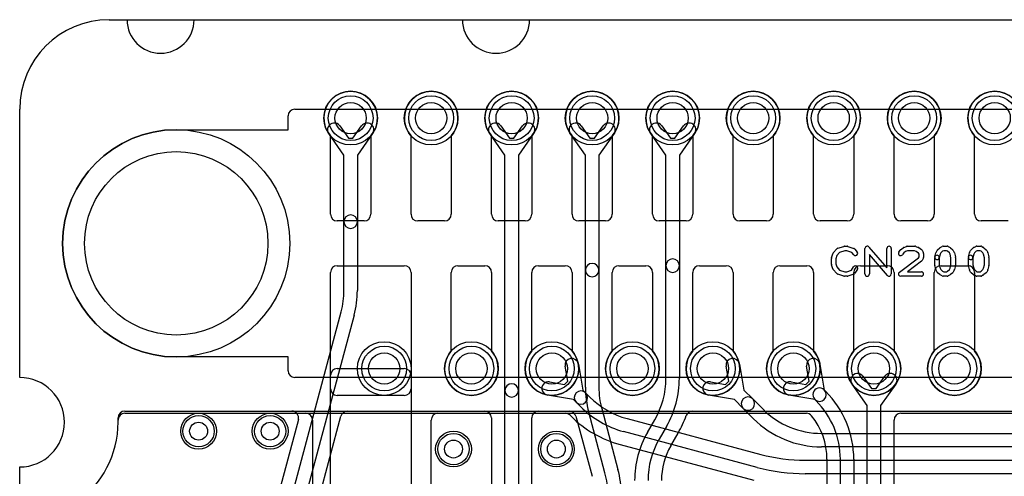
# Model space of a CAD drawing. Extents: x 0 to 20.5, y -0.5 to 20.
# Tile 8 of 17: x 0 to 11, y 14.9 to 20. Entities that reach past the tile are written whole.
import ezdxf

# ---------------------------------------------------------------- set-up
doc = ezdxf.new("R2010")
doc.units = 0
for name, color, linetype in [('Hole', 1, 'CONTINUOUS'), ('L1', 3, 'CONTINUOUS'), ('L2', 3, 'CONTINUOUS'), ('L3', 3, 'CONTINUOUS'), ('L4', 3, 'CONTINUOUS'), ('Outline', 7, 'CONTINUOUS'), ('PartsArea-A', 111, 'CONTINUOUS'), ('PartsArea-B', 111, 'CONTINUOUS'), ('PartsSilk-A', 221, 'CONTINUOUS'), ('Resist-A', 2, 'CONTINUOUS'), ('Resist-B', 2, 'CONTINUOUS')]:
    doc.layers.add(name, color=color, linetype=linetype)

msp = doc.modelspace()

# ---------------------------------------------------------------- linework, layer by layer
at = {"layer": 'Hole'}
for centre, radius in [((3.7, 18.9), 0.175), ((4.6, 18.9), 0.175), ((5.5, 18.9), 0.175), ((6.4, 18.9), 0.175), ((7.3, 18.9), 0.175), ((8.2, 18.9), 0.175), ((9.1, 18.9), 0.175), ((10, 18.9), 0.175), ((10.9, 18.9), 0.175), ((1.75, 17.5), 1.025), ((4.075, 16.1), 0.175), ((5.05, 16.1), 0.175), ((5.95, 16.1), 0.175), ((6.85, 16.1), 0.175), ((7.75, 16.1), 0.175), ((8.65, 16.1), 0.175), ((9.55, 16.1), 0.175), ((10.45, 16.1), 0.175), ((2, 15.4), 0.1), ((2.8, 15.4), 0.1), ((4.85, 15.2), 0.1), ((6, 15.2), 0.1)]:
    msp.add_circle(centre, radius, dxfattribs=at)
at = {"layer": 'L1'}
for p, q in [((3.475, 17.825), (3.475, 18.70157)), ((3.925, 18.70157), (3.925, 17.825)), ((4.375, 17.825), (4.375, 18.70157)), ((4.825, 18.70157), (4.825, 17.825)), ((5.275, 17.825), (5.275, 18.70157)), ((5.725, 18.70157), (5.725, 17.825)), ((6.175, 17.825), (6.175, 18.70157)), ((6.625, 18.70157), (6.625, 17.825)), ((7.075, 17.825), (7.075, 18.70157)), ((7.525, 18.70157), (7.525, 17.825)), ((7.975, 17.825), (7.975, 18.70157)), ((8.425, 18.70157), (8.425, 17.825)), ((8.875, 17.825), (8.875, 18.70157)), ((9.325, 18.70157), (9.325, 17.825)), ((9.775, 17.825), (9.775, 18.70157)), ((10.225, 18.70157), (10.225, 17.825)), ((10.675, 17.825), (10.675, 18.70157)), ((3.85, 17.75), (3.55, 17.75)), ((4.75, 17.75), (4.45, 17.75)), ((5.65, 17.75), (5.35, 17.75)), ((6.55, 17.75), (6.25, 17.75)), ((7.45, 17.75), (7.15, 17.75)), ((8.35, 17.75), (8.05, 17.75)), ((9.25, 17.75), (8.95, 17.75)), ((10.15, 17.75), (9.85, 17.75)), ((11.05, 17.75), (10.75, 17.75)), ((3.475, 15.875), (3.475, 17.175)), ((3.55, 17.25), (4.3, 17.25)), ((4.375, 17.175), (4.375, 15.875)), ((4.825, 16.29843), (4.825, 17.175)), ((4.9, 17.25), (5.2, 17.25)), ((5.275, 17.175), (5.275, 16.29843)), ((5.725, 16.29843), (5.725, 17.175)), ((5.8, 17.25), (6.1, 17.25)), ((6.175, 17.175), (6.175, 16.29843)), ((6.625, 16.29843), (6.625, 17.175)), ((6.7, 17.25), (7, 17.25)), ((7.075, 17.175), (7.075, 16.29843)), ((7.525, 16.29843), (7.525, 17.175)), ((7.6, 17.25), (7.9, 17.25)), ((7.975, 17.175), (7.975, 16.29843)), ((8.425, 16.29843), (8.425, 17.175)), ((8.5, 17.25), (8.8, 17.25)), ((8.875, 17.175), (8.875, 16.29843)), ((9.325, 16.29843), (9.325, 17.175)), ((9.4, 17.25), (9.7, 17.25)), ((9.775, 17.175), (9.775, 16.29843)), ((10.225, 16.29843), (10.225, 17.175)), ((10.3, 17.25), (10.6, 17.25)), ((10.675, 17.175), (10.675, 16.29843)), ((3.54997, 16.1), (4.30003, 16.1)), ((8.82632, 15.95989), (8.79783, 16.12543)), ((8.94565, 16.15087), (8.99564, 15.86039)), ((3.475, 11.7), (3.475, 16.02503)), ((4.375, 16.02503), (4.375, 11.7)), ((9.42749, 16.01345), (9.5244, 15.87625)), ((9.5756, 15.87625), (9.67251, 16.01345)), ((8.62457, 15.95217), (8.7901, 15.92368)), ((8.7901, 15.92368), (8.82632, 15.95989)), ((8.99445, 15.86161), (9.01013, 15.84593)), ((9.475, 15.68619), (9.30497, 15.92691)), ((9.5244, 15.87625), (9.5756, 15.87625)), ((9.79503, 15.92691), (9.625, 15.68619)), ((4.3, 15.8), (3.55, 15.8)), ((8.8896, 15.75436), (8.59913, 15.80435)), ((8.90406, 15.73986), (8.88841, 15.75551)), ((9.475, 14.44177), (9.475, 15.68619)), ((9.625, 15.68619), (9.625, 14.44177)), ((1.1, 15.5), (1.1, 15.52503)), ((1.17497, 15.6), (3.19999, 15.6)), ((3.27496, 15.52503), (3.27496, 14.17497)), ((4.6, 14.17497), (4.6, 15.52499)), ((4.67497, 15.59996), (8.79506, 15.59996)), ((9.77504, 14.17497), (9.77504, 15.52499)), ((9.85001, 15.59996), (14.04999, 15.59996)), ((9.02496, 15.08579), (9.02496, 14.17497)), ((9.175, 13.70944), (9.175, 15.08578)), ((9.325, 15.08578), (9.325, 13.70944))]:
    msp.add_line(p, q, dxfattribs=at)
for centre, radius in [((3.7, 18.9), 0.3), ((4.6, 18.9), 0.3), ((5.5, 18.9), 0.3), ((6.4, 18.9), 0.3), ((7.3, 18.9), 0.3), ((8.2, 18.9), 0.3), ((9.1, 18.9), 0.3), ((10, 18.9), 0.3), ((10.9, 18.9), 0.3), ((4.075, 16.1), 0.3), ((5.05, 16.1), 0.3), ((5.95, 16.1), 0.3), ((6.85, 16.1), 0.3), ((7.75, 16.1), 0.3), ((8.65, 16.1), 0.3), ((9.55, 16.1), 0.3), ((10.45, 16.1), 0.3), ((2, 15.4), 0.2), ((2.8, 15.4), 0.2), ((4.85, 15.2), 0.2), ((6, 15.2), 0.2)]:
    msp.add_circle(centre, radius, dxfattribs=at)
for centre, radius, start, end in [((3.7, 18.9), 0.3, -41.409429, -138.590571), ((4.6, 18.9), 0.3, -41.409429, -138.590571), ((5.5, 18.9), 0.3, -41.409429, -138.590571), ((6.4, 18.9), 0.3, -41.409429, -138.590571), ((7.3, 18.9), 0.3, -41.409429, -138.590571), ((8.2, 18.9), 0.3, -41.409429, -138.590571), ((9.1, 18.9), 0.3, -41.409429, -138.590571), ((10, 18.9), 0.3, -41.409429, -138.590571), ((10.9, 18.9), 0.3, -41.409429, -138.590571), ((3.55, 17.825), 0.075, 180, -90), ((3.85, 17.825), 0.075, -90, 0), ((4.45, 17.825), 0.075, 180, -90), ((4.75, 17.825), 0.075, -90, 0), ((5.35, 17.825), 0.075, 180, -90), ((5.65, 17.825), 0.075, -90, 0), ((6.25, 17.825), 0.075, 180, -90), ((6.55, 17.825), 0.075, -90, 0), ((7.15, 17.825), 0.075, 180, -90), ((7.45, 17.825), 0.075, -90, 0), ((8.05, 17.825), 0.075, 180, -90), ((8.35, 17.825), 0.075, -90, 0), ((8.95, 17.825), 0.075, 180, -90), ((9.25, 17.825), 0.075, -90, 0), ((9.85, 17.825), 0.075, 180, -90), ((10.15, 17.825), 0.075, -90, 0), ((10.75, 17.825), 0.075, 180, -90), ((3.55, 17.175), 0.075, 90, 180), ((4.3, 17.175), 0.075, 0, 90), ((4.9, 17.175), 0.075, 90, 180), ((5.2, 17.175), 0.075, 0, 90), ((5.8, 17.175), 0.075, 90, 180), ((6.1, 17.175), 0.075, 0, 90), ((6.7, 17.175), 0.075, 90, 180), ((7, 17.175), 0.075, 0, 90), ((7.6, 17.175), 0.075, 90, 180), ((7.9, 17.175), 0.075, 0, 90), ((8.5, 17.175), 0.075, 90, 180), ((8.8, 17.175), 0.075, 0, 90), ((9.4, 17.175), 0.075, 90, 180), ((9.7, 17.175), 0.075, 0, 90), ((10.3, 17.175), 0.075, 90, 180), ((10.6, 17.175), 0.075, 0, 90), ((5.05, 16.1), 0.3, 138.590571, 41.409429), ((5.95, 16.1), 0.3, 138.590571, 41.409429), ((6.85, 16.1), 0.3, 138.590571, 41.409429), ((7.75, 16.1), 0.3, 138.590571, 41.409429), ((8.65, 16.1), 0.3, 138.590571, 41.409429), ((9.55, 16.1), 0.3, 138.590571, 41.409429), ((10.45, 16.1), 0.3, 138.590571, 41.409429), ((8.87174, 16.13815), 0.075, 9.765013, -170.236052), ((3.54997, 16.02503), 0.07497, 90, 180), ((4.30003, 16.02503), 0.07497, 0, 90), ((9.36623, 15.97018), 0.075, 35.234848, -144.764686), ((9.73377, 15.97018), 0.075, -35.234848, 144.764686), ((3.55, 15.875), 0.075, 180, -90), ((4.3, 15.875), 0.075, -90, 0), ((8.61185, 15.87826), 0.075, 80.234987, -99.766026), ((8.94143, 15.80856), 0.075, 45.016205, -134.981712), ((8.94143, 15.80856), 0.075, -133.719529, 43.714249), ((8.25, 15.08578), 1.075, 0, 45.000754), ((8.25, 15.08578), 0.925, 0, 45.000876), ((1.17497, 15.52503), 0.07497, 90, 180), ((3.19999, 15.52503), 0.07497, 0, 90), ((4.67497, 15.52499), 0.07497, 90, 180), ((8.79506, 15.52499), 0.07497, 38.860318, 90), ((8.25, 15.08579), 0.77496, 0, 38.861179), ((9.85001, 15.52499), 0.07497, 90, 180), ((0, 15.5), 1.1, -54.937828, 0)]:
    msp.add_arc(centre, radius, start, end, dxfattribs=at)
at = {"layer": 'L2'}
for p, q in [((6.325, 18.48619), (6.15497, 18.72691)), ((6.27749, 18.81345), (6.3744, 18.67625)), ((6.4256, 18.67625), (6.52251, 18.81345)), ((6.64503, 18.72691), (6.475, 18.48619)), ((7.225, 18.48619), (7.05497, 18.72691)), ((7.17749, 18.81345), (7.2744, 18.67625)), ((7.3256, 18.67625), (7.42251, 18.81345)), ((7.54503, 18.72691), (7.375, 18.48619)), ((6.3744, 18.67625), (6.4256, 18.67625)), ((7.2744, 18.67625), (7.3256, 18.67625)), ((6.325, 17.20074), (6.325, 18.48619)), ((6.475, 18.48619), (6.475, 17.20074)), ((7.225, 17.25058), (7.225, 18.48619)), ((7.375, 18.48619), (7.375, 17.25058)), ((6.325, 15.89148), (6.325, 17.20074)), ((6.475, 17.20074), (6.475, 15.89148)), ((7.225, 15.99115), (7.225, 17.25058)), ((7.375, 17.25058), (7.375, 15.99115)), ((6.50652, 15.65208), (6.68837, 14.97335)), ((1.1, 15.5), (1.1, 15.54999)), ((1.17497, 15.62496), (6.14563, 15.62496)), ((6.21805, 15.56939), (6.39856, 14.8957)), ((6.54348, 14.93453), (6.36163, 15.61326)), ((7.01902, 15.38653), (7.10108, 15.52866)), ((7.52287, 15.62496), (18.82503, 15.62496)), ((7.23098, 15.45366), (7.14892, 15.31153)), ((7.27887, 15.23652), (7.3604, 15.37772))]:
    msp.add_line(p, q, dxfattribs=at)
for centre, radius in [((6.4, 18.9), 0.3), ((7.3, 18.9), 0.3), ((2, 15.4), 0.2), ((2.8, 15.4), 0.2), ((4.85, 15.2), 0.2), ((6, 15.2), 0.2)]:
    msp.add_circle(centre, radius, dxfattribs=at)
for centre, radius, start, end in [((6.21623, 18.77018), 0.075, 35.234848, -144.764686), ((6.58377, 18.77018), 0.075, -35.234848, 144.764686), ((7.11623, 18.77018), 0.075, 35.234848, -144.764686), ((7.48377, 18.77018), 0.075, -35.234848, 144.764686), ((7.3, 17.25058), 0.075, 0, 180), ((6.4, 17.20074), 0.075, 0, 180), ((6.4, 17.20074), 0.075, 180, 0), ((7.3, 17.25058), 0.075, 180, 0), ((6.3, 15.99115), 0.925, -29.999262, 0), ((6.3, 15.99115), 1.075, -29.999467, 0), ((7.4, 15.89148), 1.075, 180, -165.000562), ((7.4, 15.89148), 0.925, 180, -165.000433), ((1.17497, 15.54999), 0.07497, 90, 180), ((6.14563, 15.54999), 0.07497, 14.996397, 90), ((6.3, 15.99115), 1.22504, -29.999496, -19.837337), ((7.52287, 15.54999), 0.07497, 90, 160.163156), ((0, 15.5), 1.1, -54.937828, 0), ((7.95, 14.84904), 1.075, 150.000533, 180), ((7.95, 14.84904), 0.925, 150.000628, 180), ((7.42585, 15.34116), 0.07497, 150.004867, 150.812521), ((7.95, 14.84904), 0.77496, 149.999813, 180), ((5.65, 14.69513), 1.075, 0, 14.999464), ((5.65, 14.69513), 0.925, 0, 14.999567)]:
    msp.add_arc(centre, radius, start, end, dxfattribs=at)
at = {"layer": 'L3'}
for p, q in [((3.625, 18.48619), (3.45497, 18.72691)), ((3.57749, 18.81345), (3.6744, 18.67625)), ((3.7256, 18.67625), (3.82251, 18.81345)), ((3.94503, 18.72691), (3.775, 18.48619)), ((5.425, 18.48619), (5.25497, 18.72691)), ((5.37749, 18.81345), (5.4744, 18.67625)), ((5.5256, 18.67625), (5.62251, 18.81345)), ((5.74503, 18.72691), (5.575, 18.48619)), ((3.6744, 18.67625), (3.7256, 18.67625)), ((5.4744, 18.67625), (5.5256, 18.67625)), ((3.625, 17.74226), (3.625, 18.48619)), ((3.775, 18.48619), (3.775, 17.74226)), ((5.425, 15.85541), (5.425, 18.48619)), ((5.575, 18.48619), (5.575, 15.85541)), ((3.625, 16.97452), (3.625, 17.74226)), ((3.775, 17.74226), (3.775, 16.97452)), ((2.79792, 13.76595), (3.59348, 16.73512)), ((3.73837, 16.6963), (2.94281, 13.72713)), ((5.425, 13.20082), (5.425, 15.85541)), ((5.575, 15.85541), (5.575, 13.20082)), ((1.1, 15.5), (1.1, 15.55003)), ((1.17497, 15.625), (3.04301, 15.625)), ((3.11543, 15.53063), (2.72019, 14.05557)), ((3.19655, 14.09437), (3.59176, 15.56939)), ((3.66418, 15.62496), (5.19999, 15.62496)), ((5.27496, 15.54999), (5.27496, 14.07497)), ((5.72504, 14.07497), (5.72504, 15.54999)), ((5.80001, 15.62496), (11.49999, 15.62496))]:
    msp.add_line(p, q, dxfattribs=at)
for centre, radius in [((3.7, 18.9), 0.3), ((5.5, 18.9), 0.3), ((2, 15.4), 0.2), ((2.8, 15.4), 0.2), ((4.85, 15.2), 0.2), ((6, 15.2), 0.2)]:
    msp.add_circle(centre, radius, dxfattribs=at)
for centre, radius, start, end in [((3.51623, 18.77018), 0.075, 35.234848, -144.764686), ((3.88377, 18.77018), 0.075, -35.234848, 144.764686), ((5.31623, 18.77018), 0.075, 35.234848, -144.764686), ((5.68377, 18.77018), 0.075, -35.234848, 144.764686), ((3.7, 17.74226), 0.075, 0, 180), ((3.7, 17.74226), 0.075, 180, 0), ((2.7, 16.97452), 0.925, -14.999438, 0), ((2.7, 16.97452), 1.075, -14.999464, 0), ((5.5, 15.85541), 0.075, 0, 180), ((5.5, 15.85541), 0.075, 180, 0), ((1.17497, 15.55003), 0.07497, 90, 180), ((3.04301, 15.55003), 0.07497, -14.996397, 90), ((3.66418, 15.54999), 0.07497, 90, 165.003603), ((5.19999, 15.54999), 0.07497, 0, 90), ((5.80001, 15.54999), 0.07497, 90, 180), ((0, 15.5), 1.1, -54.937828, 0)]:
    msp.add_arc(centre, radius, start, end, dxfattribs=at)
at = {"layer": 'L4'}
for p, q in [((3.475, 17.825), (3.475, 18.70157)), ((3.925, 18.70157), (3.925, 17.825)), ((4.375, 17.825), (4.375, 18.70157)), ((4.825, 18.70157), (4.825, 17.825)), ((5.275, 17.825), (5.275, 18.70157)), ((5.725, 18.70157), (5.725, 17.825)), ((6.175, 17.825), (6.175, 18.70157)), ((6.625, 18.70157), (6.625, 17.825)), ((7.075, 17.825), (7.075, 18.70157)), ((7.525, 18.70157), (7.525, 17.825)), ((7.975, 17.825), (7.975, 18.70157)), ((8.425, 18.70157), (8.425, 17.825)), ((8.875, 17.825), (8.875, 18.70157)), ((9.325, 18.70157), (9.325, 17.825)), ((9.775, 17.825), (9.775, 18.70157)), ((10.225, 18.70157), (10.225, 17.825)), ((10.675, 17.825), (10.675, 18.70157)), ((3.85, 17.75), (3.55, 17.75)), ((4.75, 17.75), (4.45, 17.75)), ((5.65, 17.75), (5.35, 17.75)), ((6.55, 17.75), (6.25, 17.75)), ((7.45, 17.75), (7.15, 17.75)), ((8.35, 17.75), (8.05, 17.75)), ((9.25, 17.75), (8.95, 17.75)), ((10.15, 17.75), (9.85, 17.75)), ((11.05, 17.75), (10.75, 17.75)), ((3.475, 15.875), (3.475, 17.175)), ((3.55, 17.25), (4.3, 17.25)), ((4.375, 17.175), (4.375, 15.875)), ((4.825, 16.29843), (4.825, 17.175)), ((4.9, 17.25), (5.2, 17.25)), ((5.275, 17.175), (5.275, 16.29843)), ((5.725, 16.29843), (5.725, 17.175)), ((5.8, 17.25), (6.1, 17.25)), ((6.175, 17.175), (6.175, 16.29843)), ((6.625, 16.29843), (6.625, 17.175)), ((6.7, 17.25), (7, 17.25)), ((7.075, 17.175), (7.075, 16.29843)), ((7.525, 16.29843), (7.525, 17.175)), ((7.6, 17.25), (7.9, 17.25)), ((7.975, 17.175), (7.975, 16.29843)), ((8.425, 16.29843), (8.425, 17.175)), ((8.5, 17.25), (8.8, 17.25)), ((8.875, 17.175), (8.875, 16.29843)), ((9.325, 16.29843), (9.325, 17.175)), ((9.4, 17.25), (9.7, 17.25)), ((9.775, 17.175), (9.775, 16.29843)), ((10.225, 16.29843), (10.225, 17.175)), ((10.3, 17.25), (10.6, 17.25)), ((10.675, 17.175), (10.675, 16.29843)), ((6.12632, 15.95989), (6.09783, 16.12544)), ((6.24565, 16.15088), (6.29563, 15.86043)), ((7.92632, 15.95989), (7.89783, 16.12543)), ((8.04565, 16.15087), (8.09563, 15.86042)), ((5.92456, 15.95217), (6.09011, 15.92368)), ((6.09011, 15.92368), (6.12632, 15.95989)), ((6.29563, 15.86043), (6.32722, 15.82884)), ((7.72457, 15.95217), (7.8901, 15.92368)), ((7.8901, 15.92368), (7.92632, 15.95989)), ((8.09563, 15.86042), (8.19446, 15.76159)), ((4.3, 15.8), (3.55, 15.8)), ((6.18957, 15.75437), (5.89912, 15.80435)), ((6.22116, 15.72278), (6.18957, 15.75437)), ((6.32722, 15.82884), (6.37566, 15.78042)), ((7.98957, 15.75436), (7.69913, 15.80435)), ((8.0884, 15.65553), (7.98957, 15.75436)), ((8.19446, 15.76159), (8.31015, 15.64592)), ((6.26959, 15.67435), (6.22116, 15.72278)), ((8.20408, 15.53985), (8.0884, 15.65553)), ((1.1, 15.5), (1.1, 15.52499)), ((1.17497, 15.59996), (6.10075, 15.59996)), ((6.15376, 15.578), (6.16351, 15.56825)), ((6.79032, 15.54101), (8.28469, 15.14059)), ((8.24587, 14.9957), (6.7515, 15.39612)), ((8.96421, 15.375), (13.21628, 15.375)), ((6.71267, 15.25119), (8.20704, 14.85077)), ((13.21628, 15.225), (8.96421, 15.225)), ((8.78291, 15.075), (13.18908, 15.075)), ((13.18908, 14.925), (8.78291, 14.925))]:
    msp.add_line(p, q, dxfattribs=at)
for centre, radius in [((3.7, 18.9), 0.3), ((4.6, 18.9), 0.3), ((5.5, 18.9), 0.3), ((6.4, 18.9), 0.3), ((7.3, 18.9), 0.3), ((8.2, 18.9), 0.3), ((9.1, 18.9), 0.3), ((10, 18.9), 0.3), ((10.9, 18.9), 0.3), ((4.075, 16.1), 0.3), ((5.05, 16.1), 0.3), ((5.95, 16.1), 0.3), ((6.85, 16.1), 0.3), ((7.75, 16.1), 0.3), ((8.65, 16.1), 0.3), ((9.55, 16.1), 0.3), ((10.45, 16.1), 0.3), ((2, 15.4), 0.2), ((2.8, 15.4), 0.2), ((4.85, 15.2), 0.2), ((6, 15.2), 0.2)]:
    msp.add_circle(centre, radius, dxfattribs=at)
for centre, radius, start, end in [((3.7, 18.9), 0.3, -41.409429, -138.590571), ((4.6, 18.9), 0.3, -41.409429, -138.590571), ((5.5, 18.9), 0.3, -41.409429, -138.590571), ((6.4, 18.9), 0.3, -41.409429, -138.590571), ((7.3, 18.9), 0.3, -41.409429, -138.590571), ((8.2, 18.9), 0.3, -41.409429, -138.590571), ((9.1, 18.9), 0.3, -41.409429, -138.590571), ((10, 18.9), 0.3, -41.409429, -138.590571), ((10.9, 18.9), 0.3, -41.409429, -138.590571), ((3.55, 17.825), 0.075, 180, -90), ((3.85, 17.825), 0.075, -90, 0), ((4.45, 17.825), 0.075, 180, -90), ((4.75, 17.825), 0.075, -90, 0), ((5.35, 17.825), 0.075, 180, -90), ((5.65, 17.825), 0.075, -90, 0), ((6.25, 17.825), 0.075, 180, -90), ((6.55, 17.825), 0.075, -90, 0), ((7.15, 17.825), 0.075, 180, -90), ((7.45, 17.825), 0.075, -90, 0), ((8.05, 17.825), 0.075, 180, -90), ((8.35, 17.825), 0.075, -90, 0), ((8.95, 17.825), 0.075, 180, -90), ((9.25, 17.825), 0.075, -90, 0), ((9.85, 17.825), 0.075, 180, -90), ((10.15, 17.825), 0.075, -90, 0), ((10.75, 17.825), 0.075, 180, -90), ((3.55, 17.175), 0.075, 90, 180), ((4.3, 17.175), 0.075, 0, 90), ((4.9, 17.175), 0.075, 90, 180), ((5.2, 17.175), 0.075, 0, 90), ((5.8, 17.175), 0.075, 90, 180), ((6.1, 17.175), 0.075, 0, 90), ((6.7, 17.175), 0.075, 90, 180), ((7, 17.175), 0.075, 0, 90), ((7.6, 17.175), 0.075, 90, 180), ((7.9, 17.175), 0.075, 0, 90), ((8.5, 17.175), 0.075, 90, 180), ((8.8, 17.175), 0.075, 0, 90), ((9.4, 17.175), 0.075, 90, 180), ((9.7, 17.175), 0.075, 0, 90), ((10.3, 17.175), 0.075, 90, 180), ((10.6, 17.175), 0.075, 0, 90), ((5.05, 16.1), 0.3, 138.590571, 41.409429), ((5.95, 16.1), 0.3, 138.590571, 41.409429), ((6.85, 16.1), 0.3, 138.590571, 41.409429), ((7.75, 16.1), 0.3, 138.590571, 41.409429), ((8.65, 16.1), 0.3, 138.590571, 41.409429), ((9.55, 16.1), 0.3, 138.590571, 41.409429), ((10.45, 16.1), 0.3, 138.590571, 41.409429), ((6.17174, 16.13816), 0.075, 9.765013, -170.236052), ((7.97174, 16.13815), 0.075, 9.765013, -170.236052), ((3.55, 15.875), 0.075, 180, -90), ((4.3, 15.875), 0.075, -90, 0), ((5.91184, 15.87826), 0.075, 80.234987, -99.763948), ((7.71185, 15.87826), 0.075, 80.234987, -99.766026), ((6.27419, 15.77581), 0.075, 45, -135), ((6.27419, 15.77581), 0.075, -135, 45), ((7.02973, 16.43449), 0.925, -135, -105.000165), ((8.14143, 15.70856), 0.075, 45, -135), ((8.14143, 15.70856), 0.075, -135, 44.999268), ((7.02973, 16.43449), 1.075, -135, -104.999991), ((8.96421, 16.3), 0.925, -134.99919, -90), ((1.17497, 15.52499), 0.07497, 90, 180), ((6.10075, 15.52499), 0.07497, 45, 90), ((7.02975, 16.43448), 1.22504, -135.000331, -105.000831), ((8.96421, 16.3), 1.075, -134.999246, -90), ((0, 15.5), 1.1, -54.937828, 0), ((8.78291, 17), 1.925, -104.999787, -90), ((8.78291, 17), 2.075, -104.999718, -90)]:
    msp.add_arc(centre, radius, start, end, dxfattribs=at)
at = {"layer": 'Outline'}
for p, q in [((1, 20), (1.2, 20)), ((1.95, 20), (4.95, 20)), ((5.7, 20), (14.3, 20)), ((0, 16), (0, 19)), ((0, 1), (0, 15))]:
    msp.add_line(p, q, dxfattribs=at)
for centre, radius, start, end in [((1, 19), 1, 90, 180), ((1.575, 20), 0.375, 180, 0), ((5.325, 20), 0.375, 180, 0), ((0, 15.5), 0.5, -90, 90)]:
    msp.add_arc(centre, radius, start, end, dxfattribs=at)
at = {"layer": 'PartsArea-A'}
for p, q in [((1, 20), (19, 20)), ((0, 16), (0, 19)), ((0, 14.5), (0, 15))]:
    msp.add_line(p, q, dxfattribs=at)
for centre, radius, start, end in [((1, 19), 1, 90, 180), ((0, 15.5), 0.5, -90, 90)]:
    msp.add_arc(centre, radius, start, end, dxfattribs=at)
at = {"layer": 'PartsArea-B'}
for p, q in [((1, 20), (19, 20)), ((0, 16), (0, 19)), ((0, 14.5), (0, 15))]:
    msp.add_line(p, q, dxfattribs=at)
for centre, radius, start, end in [((1, 19), 1, 90, 180), ((0, 15.5), 0.5, -90, 90)]:
    msp.add_arc(centre, radius, start, end, dxfattribs=at)
at = {"layer": 'PartsSilk-A'}
for p, q in [((9.09508, 17.39239), (9.13397, 17.43683)), ((9.16702, 17.39868), (9.13618, 17.36344)), ((9.14516, 17.44418), (9.2146, 17.4664)), ((9.22612, 17.41759), (9.16702, 17.39868)), ((9.22222, 17.46759), (9.25, 17.46759)), ((9.24594, 17.41759), (9.22612, 17.41759)), ((9.30202, 17.3989), (9.24594, 17.41759)), ((9.2579, 17.46631), (9.32457, 17.44409)), ((9.32523, 17.37104), (9.30202, 17.3989)), ((9.33588, 17.43637), (9.36365, 17.40304)), ((9.45, 17.15741), (9.45, 17.44259)), ((9.49398, 17.45886), (9.69444, 17.22499)), ((9.69444, 17.22499), (9.69444, 17.44259)), ((9.74444, 17.44259), (9.74444, 17.15741)), ((9.8288, 17.40029), (9.84269, 17.42251)), ((9.84827, 17.42878), (9.87605, 17.451)), ((9.88283, 17.3924), (9.8712, 17.37379)), ((9.90408, 17.40939), (9.88283, 17.3924)), ((9.88313, 17.45497), (9.91368, 17.46608)), ((9.92662, 17.41759), (9.90408, 17.40939)), ((9.92222, 17.46759), (10.00833, 17.46759)), ((10.00352, 17.41759), (9.92662, 17.41759)), ((10.02393, 17.40943), (10.00352, 17.41759)), ((10.01761, 17.4658), (10.04539, 17.45469)), ((10.04804, 17.39189), (10.02393, 17.40943)), ((10.05081, 17.4517), (10.08137, 17.42948)), ((10.08787, 17.42251), (10.10176, 17.40029)), ((10.23131, 17.34865), (10.24242, 17.3931)), ((10.24431, 17.39822), (10.25542, 17.42044)), ((10.26117, 17.42795), (10.28617, 17.45017)), ((10.29799, 17.39377), (10.29026, 17.37831)), ((10.2916, 17.45384), (10.31382, 17.46495)), ((10.31692, 17.4106), (10.29799, 17.39377)), ((10.3309, 17.41759), (10.31692, 17.4106)), ((10.325, 17.46759), (10.36944, 17.46759)), ((10.3628, 17.41759), (10.3309, 17.41759)), ((10.37423, 17.41106), (10.3628, 17.41759)), ((10.39368, 17.39377), (10.37423, 17.41106)), ((10.38184, 17.4643), (10.40129, 17.45319)), ((10.40141, 17.37831), (10.39368, 17.39377)), ((10.4055, 17.45017), (10.4305, 17.42795)), ((10.43625, 17.42044), (10.44736, 17.39822)), ((10.44925, 17.3931), (10.46036, 17.34865)), ((10.60631, 17.34865), (10.61742, 17.3931)), ((10.61931, 17.39822), (10.63042, 17.42044)), ((10.63617, 17.42795), (10.66117, 17.45017)), ((10.67299, 17.39377), (10.66526, 17.37831)), ((10.6666, 17.45384), (10.68882, 17.46495)), ((10.69192, 17.4106), (10.67299, 17.39377)), ((10.7059, 17.41759), (10.69192, 17.4106)), ((10.7, 17.46759), (10.74444, 17.46759)), ((10.7378, 17.41759), (10.7059, 17.41759)), ((10.74923, 17.41106), (10.7378, 17.41759)), ((10.76868, 17.39377), (10.74923, 17.41106)), ((10.75684, 17.4643), (10.77629, 17.45319)), ((10.77641, 17.37831), (10.76868, 17.39377)), ((10.7805, 17.45017), (10.8055, 17.42795)), ((10.81125, 17.42044), (10.82236, 17.39822)), ((10.82425, 17.3931), (10.83536, 17.34865)), ((9.075, 17.26852), (9.075, 17.33148)), ((9.07614, 17.33894), (9.09003, 17.38339)), ((9.13618, 17.36344), (9.125, 17.32766)), ((9.125, 17.32766), (9.125, 17.27234)), ((9.70046, 17.14114), (9.5, 17.37501)), ((9.5, 17.37501), (9.5, 17.15741)), ((9.83497, 17.17739), (10.04793, 17.33756)), ((10.0817, 17.30039), (9.92483, 17.18241)), ((10.04793, 17.33756), (10.05556, 17.34976)), ((10.05556, 17.37987), (10.04804, 17.39189)), ((10.05556, 17.34976), (10.05556, 17.37987)), ((10.10176, 17.32934), (10.08787, 17.30712)), ((10.10556, 17.38704), (10.10556, 17.34259)), ((10.23056, 17.25741), (10.23056, 17.34259)), ((10.29026, 17.37831), (10.27981, 17.33653)), ((10.28056, 17.34259), (10.28056, 17.26049)), ((10.41111, 17.33951), (10.40141, 17.37831)), ((10.41111, 17.26049), (10.41111, 17.33951)), ((10.46111, 17.34259), (10.46111, 17.25741)), ((10.60556, 17.25741), (10.60556, 17.34259)), ((10.66526, 17.37831), (10.65481, 17.33653)), ((10.65556, 17.34259), (10.65556, 17.26049)), ((10.78611, 17.33951), (10.77641, 17.37831)), ((10.78611, 17.26049), (10.78611, 17.33951)), ((10.83611, 17.34259), (10.83611, 17.25741)), ((9.09003, 17.21661), (9.07614, 17.26106)), ((9.13397, 17.16317), (9.09508, 17.20761)), ((9.125, 17.27234), (9.13618, 17.23656)), ((9.13618, 17.23656), (9.16702, 17.20132)), ((9.16702, 17.20132), (9.22612, 17.18241)), ((9.22612, 17.18241), (9.24594, 17.18241)), ((9.24594, 17.18241), (9.30023, 17.2005)), ((9.30023, 17.2005), (9.32324, 17.23732)), ((9.36564, 17.21082), (9.33787, 17.16638)), ((9.92483, 17.18241), (10.08056, 17.18241)), ((10.24242, 17.2069), (10.23131, 17.25135)), ((10.25542, 17.17956), (10.24431, 17.20178)), ((10.28617, 17.14983), (10.26117, 17.17205)), ((10.28056, 17.26049), (10.29026, 17.22169)), ((10.29026, 17.22169), (10.29799, 17.20623)), ((10.29799, 17.20623), (10.31692, 17.1894)), ((10.31692, 17.1894), (10.3309, 17.18241)), ((10.3309, 17.18241), (10.3628, 17.18241)), ((10.3628, 17.18241), (10.37423, 17.18894)), ((10.37423, 17.18894), (10.39368, 17.20623)), ((10.39368, 17.20623), (10.40141, 17.22169)), ((10.40141, 17.22169), (10.41111, 17.26049)), ((10.4305, 17.17205), (10.4055, 17.14983)), ((10.44736, 17.20178), (10.43625, 17.17956)), ((10.46036, 17.25135), (10.44925, 17.2069)), ((10.61742, 17.2069), (10.60631, 17.25135)), ((10.63042, 17.17956), (10.61931, 17.20178)), ((10.66117, 17.14983), (10.63617, 17.17205)), ((10.65556, 17.26049), (10.66526, 17.22169)), ((10.66526, 17.22169), (10.67299, 17.20623)), ((10.67299, 17.20623), (10.69192, 17.1894)), ((10.69192, 17.1894), (10.7059, 17.18241)), ((10.7059, 17.18241), (10.7378, 17.18241)), ((10.7378, 17.18241), (10.74923, 17.18894)), ((10.74923, 17.18894), (10.76868, 17.20623)), ((10.76868, 17.20623), (10.77641, 17.22169)), ((10.77641, 17.22169), (10.78611, 17.26049)), ((10.8055, 17.17205), (10.7805, 17.14983)), ((10.82236, 17.20178), (10.81125, 17.17956)), ((10.83536, 17.25135), (10.82425, 17.2069)), ((9.2146, 17.1336), (9.14516, 17.15582)), ((9.25, 17.13241), (9.22222, 17.13241)), ((9.32457, 17.15591), (9.2579, 17.13369)), ((10.08056, 17.13241), (9.85, 17.13241)), ((10.31382, 17.13505), (10.2916, 17.14616)), ((10.36944, 17.13241), (10.325, 17.13241)), ((10.40129, 17.14681), (10.38184, 17.1357)), ((10.68882, 17.13505), (10.6666, 17.14616)), ((10.74444, 17.13241), (10.7, 17.13241)), ((10.77629, 17.14681), (10.75684, 17.1357))]:
    msp.add_line(p, q, dxfattribs=at)
for centre, start, end in [((9.11389, 17.37593), 138.811918, 162.637772), ((9.15278, 17.42037), 107.746418, 138.811918), ((9.22222, 17.44259), 90, 107.746418), ((9.25, 17.44259), 71.579545, 90), ((9.31667, 17.42037), 39.790899, 71.579545), ((9.34444, 17.38704), -140.209101, 39.800498), ((9.475, 17.44259), 40.603781, 180), ((9.71944, 17.44259), 0, 180), ((9.85, 17.38704), 147.994617, -32.010019), ((9.86389, 17.40926), 128.666967, 147.989981), ((9.89167, 17.43148), 109.97919, 128.654777), ((9.92222, 17.44259), 90, 109.984612), ((10.00833, 17.44259), 68.207103, 90), ((10.03611, 17.43148), 53.982737, 68.202147), ((10.06667, 17.40926), 32.005383, 53.979316), ((10.08056, 17.38704), 0, 32.010019), ((10.26667, 17.38704), 153.434949, 165.969316), ((10.27778, 17.40926), 131.627831, 153.434949), ((10.30278, 17.43148), 116.565051, 131.62783), ((10.325, 17.44259), 90, 116.565051), ((10.36944, 17.44259), 60.266489, 90), ((10.38889, 17.43148), 48.372169, 60.266489), ((10.41389, 17.40926), 26.565051, 48.37217), ((10.425, 17.38704), 14.030684, 26.565051), ((10.64167, 17.38704), 153.434949, 165.969316), ((10.65278, 17.40926), 131.627831, 153.434949), ((10.67778, 17.43148), 116.565051, 131.62783), ((10.7, 17.44259), 90, 116.565051), ((10.74444, 17.44259), 60.266489, 90), ((10.76389, 17.43148), 48.372169, 60.266489), ((10.78889, 17.40926), 26.565051, 48.37217), ((10.8, 17.38704), 14.030684, 26.565051), ((9.1, 17.33148), 162.637772, 180), ((10.06667, 17.32037), -53.047603, -32.010019), ((10.08056, 17.34259), -32.005383, 0), ((10.25556, 17.34259), 0, 180), ((10.25556, 17.34259), 165.969316, -14.03321), ((10.43611, 17.34259), 0, 14.030684), ((10.63056, 17.34259), 0, 180), ((10.63056, 17.34259), 165.969316, -14.03321), ((10.81111, 17.34259), 0, 14.030684), ((9.1, 17.26852), 180, -162.637772), ((9.11389, 17.22407), -162.637772, -138.811918), ((9.34444, 17.22407), -32.005383, 147.999253), ((9.85, 17.15741), 126.952397, -90), ((10.08056, 17.15741), -90, 90), ((10.25556, 17.25741), 180, -165.969316), ((10.26667, 17.21296), -165.969316, -153.434949), ((10.27778, 17.19074), -153.434949, -131.62783), ((10.41389, 17.19074), -48.372169, -26.565051), ((10.425, 17.21296), -26.565051, -14.030684), ((10.43611, 17.25741), -14.030684, 0), ((10.63056, 17.25741), 180, -165.969316), ((10.64167, 17.21296), -165.969316, -153.434949), ((10.65278, 17.19074), -153.434949, -131.62783), ((10.78889, 17.19074), -48.372169, -26.565051), ((10.8, 17.21296), -26.565051, -14.030684), ((10.81111, 17.25741), -14.030684, 0), ((9.15278, 17.17963), -138.811918, -107.746418), ((9.22222, 17.15741), -107.746418, -90), ((9.25, 17.15741), -90, -71.579545), ((9.31667, 17.17963), -71.579545, -32.005383), ((9.475, 17.15741), 180, 0), ((9.71944, 17.15741), -139.396219, 0), ((10.30278, 17.16852), -131.627831, -116.565051), ((10.325, 17.15741), -116.565051, -90), ((10.36944, 17.15741), -90, -60.266489), ((10.38889, 17.16852), -60.266489, -48.37217), ((10.67778, 17.16852), -131.627831, -116.565051), ((10.7, 17.15741), -116.565051, -90), ((10.74444, 17.15741), -90, -60.266489), ((10.76389, 17.16852), -60.266489, -48.37217)]:
    msp.add_arc(centre, 0.025, start, end, dxfattribs=at)
at = {"layer": 'Resist-A'}
for p, q in [((3.075, 19), (16.925, 19)), ((3, 18.77), (3, 18.925)), ((1.75, 18.77), (3, 18.77)), ((3, 16.23), (1.75, 16.23)), ((3, 16.075), (3, 16.23)), ((16.925, 16), (3.075, 16))]:
    msp.add_line(p, q, dxfattribs=at)
for centre, radius in [((3.7, 18.9), 0.25), ((4.6, 18.9), 0.25), ((5.5, 18.9), 0.25), ((6.4, 18.9), 0.25), ((7.3, 18.9), 0.25), ((8.2, 18.9), 0.25), ((9.1, 18.9), 0.25), ((10, 18.9), 0.25), ((10.9, 18.9), 0.25), ((1.75, 17.5), 1.27), ((4.075, 16.1), 0.25), ((5.05, 16.1), 0.25), ((5.95, 16.1), 0.25), ((6.85, 16.1), 0.25), ((7.75, 16.1), 0.25), ((8.65, 16.1), 0.25), ((9.55, 16.1), 0.25), ((10.45, 16.1), 0.25), ((2, 15.4), 0.175), ((2.8, 15.4), 0.175), ((4.85, 15.2), 0.175), ((6, 15.2), 0.175)]:
    msp.add_circle(centre, radius, dxfattribs=at)
for centre, radius, start, end in [((3.075, 18.925), 0.075, 90, 180), ((1.75, 17.5), 1.27, 90, -90), ((3.075, 16.075), 0.075, 180, -90)]:
    msp.add_arc(centre, radius, start, end, dxfattribs=at)
at = {"layer": 'Resist-B'}
for p, q in [((3.075, 19), (16.925, 19)), ((3, 18.77), (3, 18.925)), ((1.75, 18.77), (3, 18.77)), ((3, 16.23), (1.75, 16.23)), ((3, 16.075), (3, 16.23)), ((16.925, 16), (3.075, 16))]:
    msp.add_line(p, q, dxfattribs=at)
for centre, radius in [((3.7, 18.9), 0.25), ((4.6, 18.9), 0.25), ((5.5, 18.9), 0.25), ((6.4, 18.9), 0.25), ((7.3, 18.9), 0.25), ((8.2, 18.9), 0.25), ((9.1, 18.9), 0.25), ((10, 18.9), 0.25), ((10.9, 18.9), 0.25), ((1.75, 17.5), 1.27), ((4.075, 16.1), 0.25), ((5.05, 16.1), 0.25), ((5.95, 16.1), 0.25), ((6.85, 16.1), 0.25), ((7.75, 16.1), 0.25), ((8.65, 16.1), 0.25), ((9.55, 16.1), 0.25), ((10.45, 16.1), 0.25), ((2, 15.4), 0.175), ((2.8, 15.4), 0.175), ((4.85, 15.2), 0.175), ((6, 15.2), 0.175)]:
    msp.add_circle(centre, radius, dxfattribs=at)
for centre, radius, start, end in [((3.075, 18.925), 0.075, 90, 180), ((1.75, 17.5), 1.27, 90, -90), ((3.075, 16.075), 0.075, 180, -90)]:
    msp.add_arc(centre, radius, start, end, dxfattribs=at)

doc.saveas('drawing.dxf')
